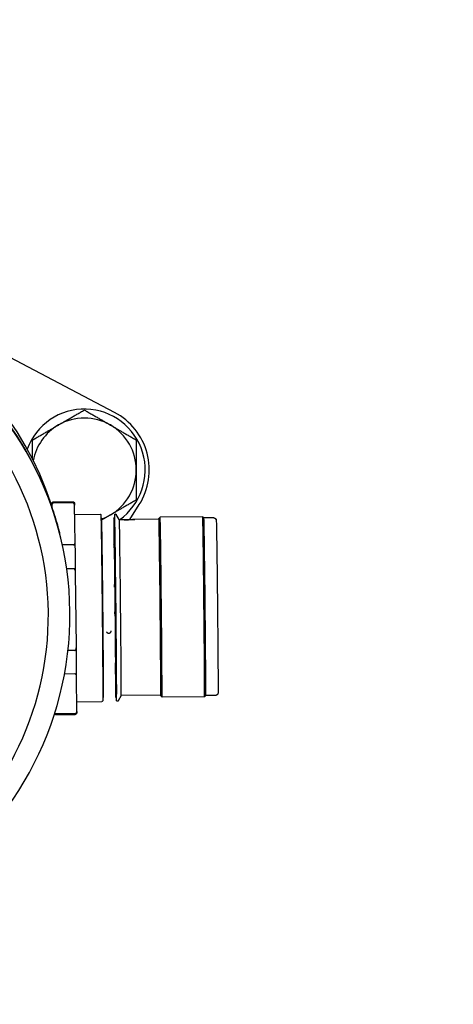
# Model space of a CAD drawing. Header units: inches. Extents: x 24 to 1128, y -94 to 748.
# Tile 36 of 256: x 304.32 to 306.41, y 200 to 204.74. Entities that reach past the tile are written whole.
import ezdxf

# ---------------------------------------------------------------- set-up
doc = ezdxf.new("R2010")
doc.units = ezdxf.units.IN
doc.header["$LTSCALE"] = 32
doc.header["$MEASUREMENT"] = 0
doc.layers.add('Visible (ANSI)', color=7, linetype='Continuous', lineweight=30)

msp = doc.modelspace()

# ---------------------------------------------------------------- linework, layer by layer
at = {"layer": 'Visible (ANSI)'}
for p, q in [((304.7789, 202.84761), (303.64112, 203.44577)), ((304.46676, 202.42451), (304.46912, 202.41533)), ((304.47424, 202.4007), (304.47695, 202.41125)), ((304.48453, 202.41722), (304.57817, 202.41818)), ((304.57851, 202.41284), (304.48487, 202.41188)), ((304.5896, 202.22173), (304.58657, 202.40188)), ((304.85269, 202.33284), (304.89772, 202.40417)), ((304.58732, 202.35725), (304.70871, 202.35849)), ((304.71329, 202.33974), (304.71679, 202.33977)), ((304.77581, 202.34038), (304.77976, 202.34042)), ((304.80171, 202.33234), (304.78695, 202.35732)), ((304.80211, 202.33189), (304.80197, 202.33189)), ((304.80273, 202.33181), (304.80267, 202.3316)), ((304.87513, 202.33254), (304.87519, 202.33233)), ((304.99244, 202.33384), (304.87569, 202.33264)), ((304.99239, 202.33777), (304.99823, 202.34374)), ((305.20295, 202.34584), (304.99824, 202.34374)), ((305.20893, 202.33999), (305.20296, 202.34584)), ((305.25616, 202.34048), (305.20892, 202.34)), ((304.51196, 202.27544), (304.51324, 202.27048)), ((304.5134, 202.26985), (304.51429, 202.26639)), ((304.58191, 202.21061), (304.52771, 202.21006)), ((304.77593, 202.21128), (304.77828, 202.215)), ((304.58334, 202.09572), (304.54839, 202.09536)), ((304.595, 201.72366), (304.59143, 202.07432)), ((304.58735, 201.70209), (304.55462, 201.70176)), ((304.58824, 201.58928), (304.538, 201.58877)), ((304.59669, 201.4084), (304.59615, 201.57892)), ((304.72214, 201.47581), (304.72565, 201.47585)), ((304.78466, 201.47645), (304.78862, 201.47649)), ((304.81066, 201.48549), (304.79615, 201.45975)), ((305.00111, 201.48743), (304.81065, 201.48548)), ((305.00115, 201.48349), (305.00711, 201.47765)), ((305.21183, 201.47974), (305.00712, 201.47765)), ((305.21768, 201.48571), (305.21184, 201.47975)), ((305.26492, 201.48619), (305.21768, 201.48571)), ((304.59654, 201.45572), (304.71795, 201.45697)), ((304.49502, 201.39365), (304.58866, 201.39461)), ((304.58885, 201.39787), (304.49521, 201.39691))]:
    msp.add_line(p, q, dxfattribs=at)
msp.add_circle((310.67052, 204.18862), 23.75, dxfattribs=at)
for radius, start, end in [(0.293, 305.30265, 160.00294), (0.25, 60, 120), (0.3125, 327.73211, 62.26789), (0.25, 120, 169.72644), (0.25, 0, 60), (0.25, 300, 0), (0.25, 289.53511, 300), (0.293, 298.99323, 299.24583)]:
    msp.add_arc((304.63348, 202.57101), radius, start, end, dxfattribs=at)
for centre, major_axis, ratio, start_param, end_param in [((302.982, 201.90963), (-1.52304, -0.39261), 0.999866, 3.2090827, 6.2831853), ((302.99019, 201.87786), (-1.52304, -0.39261), 0.999866, 3.1411828, 6.0339887), ((302.99035, 201.87724), (1.52304, 0.39261), 0.999866, 0, 2.8912088), ((302.99125, 201.87377), (1.52304, 0.39261), 0.999866, 5.014065, 7.0681648), ((302.99199, 201.8709), (1.42179, 0.36651), 0.999866, 5.0756639, 7.0065659), ((304.72122, 201.90781), (-0.00443, 0.43196), 0.0039248, 6.1762417, 6.2831853), ((304.78023, 201.90841), (-0.00443, 0.43196), 0.0039248, 0.1069436, 1.0015081), ((304.78023, 201.90841), (0.00443, -0.43196), 0.0039248, 0, 3.1415927), ((304.78419, 201.90846), (-0.00443, 0.43196), 0.0039248, 3.1415927, 6.2831853), ((304.80631, 201.90868), (0.00434, -0.42321), 0.0039248, 0.006798, 3.1117638), ((304.99678, 201.91063), (-0.00438, 0.42714), 0.0039248, 3.0057193, 6.4190586), ((304.99678, 201.91063), (-0.00434, 0.42321), 0.0039248, 3.1415927, 6.2831853), ((305.00268, 201.91069), (-0.00444, 0.43305), 0.0039248, 3.1376678, 6.2871101), ((305.20739, 201.91279), (0.00444, -0.43305), 0.0039248, 0, 3.1415927), ((305.2133, 201.91285), (0.00438, -0.42714), 0.0039248, 0.0039248, 3.1376678), ((304.59129, 201.90647), (0.00517, -0.504), 0.0039254, 1.9104759, 2.2464053), ((304.78023, 201.90841), (0.00443, -0.43196), 0.0039248, 4.4517893, 4.4822301), ((304.78023, 201.90841), (0.00443, -0.43196), 0.0039248, 4.7582855, 4.782234), ((304.59129, 201.90649), (0.00517, -0.50401), 0.0039255, 0.863406, 1.1993243), ((304.78023, 201.90841), (0.00443, -0.43196), 0.0039248, 5.3743767, 6.1762417), ((304.72122, 201.90781), (0.00443, -0.43196), 0.0039248, 0, 0.1069436)]:
    msp.add_ellipse(centre, major_axis=major_axis, ratio=ratio, start_param=start_param, end_param=end_param, dxfattribs=at)
msp.add_ellipse((304.83893, 202.33217), major_axis=(-0.0362, -0.00037), ratio=0.0158955, dxfattribs=at)
for points, weights in [([(304.50848, 202.78751), (304.5665, 202.82101), (304.63348, 202.85968)], [1, 1.0379548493, 1]), ([(304.63348, 202.85968), (304.70047, 202.82101), (304.75848, 202.78751)], [1, 1.0379548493, 1]), ([(304.38348, 202.71534), (304.45047, 202.75402), (304.50848, 202.78751)], [1, 1.0379548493, 1]), ([(304.75848, 202.78751), (304.8165, 202.75402), (304.88348, 202.71534)], [1, 1.0379548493, 1]), ([(304.38348, 202.62352), (304.38348, 202.66663), (304.38348, 202.71534)], [1.01786425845, 1.02357362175, 1]), ([(304.88348, 202.71534), (304.88348, 202.63799), (304.88348, 202.57101)], [1, 1.0379548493, 1]), ([(304.88348, 202.57101), (304.88348, 202.50402), (304.88348, 202.42667)], [1, 1.0379548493, 1]), ([(304.88348, 202.42667), (304.8165, 202.38799), (304.75848, 202.3545)], [1, 1.0379548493, 1]), ([(304.4774, 202.40373), (304.4767, 202.39955), (304.47606, 202.39542)], [1.56673803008, 1.57140561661, 1.57568138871]), ([(304.75848, 202.3545), (304.73804, 202.3427), (304.71723, 202.33068)], [1, 1.01305288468, 1.01712784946])]:
    msp.add_rational_spline(points, weights, degree=2, dxfattribs=at)
for points in [[(304.47462, 202.40206), (304.47192, 202.40996), (304.46929, 202.41745), (304.46676, 202.42451)], [(304.80197, 202.33189), (304.80223, 202.33189), (304.80258, 202.33189), (304.80303, 202.33188)], [(304.77747, 202.0197), (304.77751, 202.01546), (304.77755, 202.01121), (304.77759, 202.00694)], [(304.77876, 201.88858), (304.77879, 201.88514), (304.77883, 201.88169), (304.77887, 201.87825)], [(304.76031, 201.79685), (304.76049, 201.79611), (304.76058, 201.79534), (304.76059, 201.79461)]]:
    msp.add_open_spline(points, degree=3, dxfattribs=at)
for points, knots in [([(304.46912, 202.41533), (304.47896, 202.38751), (304.49018, 202.35361), (304.50449, 202.30356), (304.50823, 202.28984), (304.51195, 202.27539)], [-3.8290587, -3.8290587, -3.8290587, -3.8290587, -3.42644924, -3.42644924, -3.28662036, -3.28662036, -3.28662036, -3.28662036]), ([(304.47695, 202.41125), (304.47701, 202.41148), (304.4771, 202.41177), (304.47735, 202.41243), (304.47749, 202.41275), (304.47792, 202.41353), (304.47824, 202.41402), (304.47901, 202.41492), (304.47946, 202.41534), (304.48055, 202.41614), (304.48123, 202.4165), (304.48277, 202.41705), (304.48365, 202.41721), (304.48453, 202.41722)], [0, 0, 0, 0, 0.006634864, 0.006634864, 0.011079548, 0.011079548, 0.01645531, 0.01645531, 0.021473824, 0.021473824, 0.027512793, 0.027512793, 0.034386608, 0.034386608, 0.034386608, 0.034386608]), ([(304.48487, 202.41188), (304.48456, 202.41187), (304.48418, 202.41184), (304.48353, 202.41172), (304.48314, 202.41161), (304.48185, 202.41112), (304.48101, 202.41051), (304.47856, 202.40815), (304.47771, 202.40592), (304.4774, 202.40373)], [0, 0, 0, 0, 0.002411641, 0.002411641, 0.005260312, 0.005260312, 0.014483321, 0.014483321, 0.04470519, 0.04470519, 0.04470519, 0.04470519]), ([(304.57817, 202.41818), (304.57905, 202.41819), (304.57994, 202.41805), (304.58157, 202.4175), (304.58234, 202.41709), (304.58363, 202.41611), (304.58419, 202.41553), (304.58495, 202.41449), (304.58521, 202.41402), (304.58555, 202.4133), (304.58565, 202.41303), (304.58583, 202.4125), (304.58589, 202.41227), (304.58602, 202.41174), (304.58605, 202.41153), (304.58617, 202.4108), (304.58619, 202.41051), (304.58631, 202.409), (304.58638, 202.40749), (304.58649, 202.40435), (304.58653, 202.40329), (304.58657, 202.40213)], [0, 0, 0, 0, 0.00690335, 0.00690335, 0.01363944, 0.01363944, 0.02021809, 0.02021809, 0.02585086, 0.02585086, 0.03076516, 0.03076516, 0.03737683, 0.03737683, 0.05019544, 0.05019544, 0.08818266, 0.08818266, 0.20215893, 0.20215893, 0.25045883, 0.25045883, 0.25045883, 0.25045883]), ([(304.58657, 202.40188), (304.58652, 202.40486), (304.58585, 202.40842), (304.58242, 202.41155), (304.58156, 202.41215), (304.58026, 202.4126), (304.57986, 202.41271), (304.5792, 202.41281), (304.57883, 202.41284), (304.57851, 202.41284)], [-0.058748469, -0.058748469, -0.058748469, -0.058748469, -0.014483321, -0.014483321, -0.005260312, -0.005260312, -0.002411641, -0.002411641, 0, 0, 0, 0]), ([(304.70871, 202.35849), (304.70917, 202.3585), (304.70965, 202.35842), (304.71049, 202.35811), (304.71087, 202.35789), (304.71149, 202.35741), (304.71173, 202.35715), (304.71207, 202.35669), (304.71219, 202.35649), (304.71237, 202.35613), (304.71243, 202.35598), (304.71255, 202.35564), (304.71259, 202.3555), (304.71268, 202.3551), (304.7127, 202.35495), (304.71277, 202.35435), (304.7128, 202.35392), (304.71295, 202.35142), (304.71306, 202.34809), (304.7135, 202.33201), (304.71389, 202.31236), (304.71474, 202.26055), (304.71521, 202.22837), (304.7162, 202.15506), (304.71673, 202.11302), (304.71777, 202.02445), (304.7183, 201.97683), (304.71929, 201.88202), (304.71976, 201.83365), (304.7206, 201.7422), (304.72097, 201.69799), (304.72157, 201.61919), (304.72181, 201.58363), (304.72211, 201.52547), (304.72218, 201.50217), (304.72216, 201.47801), (304.72213, 201.47163), (304.72205, 201.46516), (304.72202, 201.46351), (304.72195, 201.4618), (304.72193, 201.46137), (304.72188, 201.46078), (304.72187, 201.46062), (304.72179, 201.46016), (304.72178, 201.45998), (304.72157, 201.45942), (304.72151, 201.45927), (304.72133, 201.45893), (304.72122, 201.45874), (304.72086, 201.45827), (304.72058, 201.45798), (304.71994, 201.45751), (304.71959, 201.45732), (304.71881, 201.45705), (304.71838, 201.45697), (304.71795, 201.45697)], [0, 0, 0, 0, 0.0038953, 0.0038953, 0.0076486, 0.0076486, 0.0112619, 0.0112619, 0.014654, 0.014654, 0.0187509, 0.0187509, 0.0258957, 0.0258957, 0.0441521, 0.0441521, 0.098874, 0.098874, 0.2634298, 0.2634298, 0.6423837, 0.6423837, 1.004093, 1.004093, 1.3658423, 1.3658423, 1.7275331, 1.7275331, 2.0892122, 2.0892122, 2.4508902, 2.4508902, 2.8125763, 2.8125763, 3.1742942, 3.1742942, 3.3654317, 3.3654317, 3.4627021, 3.4627021, 3.5112634, 3.5112634, 3.5354581, 3.5354581, 3.5477558, 3.5477558, 3.5512081, 3.5512081, 3.5542319, 3.5542319, 3.5581659, 3.5581659, 3.5615427, 3.5615427, 3.5651413, 3.5651413, 3.5651413, 3.5651413]), ([(304.7258, 201.47832), (304.72588, 201.48102), (304.72594, 201.48829), (304.72596, 201.51248), (304.72591, 201.53234), (304.72566, 201.58387), (304.72545, 201.61707), (304.7249, 201.6914), (304.72455, 201.73347), (304.72376, 201.82107), (304.72331, 201.8677), (304.72237, 201.95962), (304.72186, 202.00606), (304.72085, 202.09293), (304.72034, 202.13445), (304.71937, 202.20743), (304.7189, 202.23981), (304.71808, 202.29145), (304.7177, 202.31139), (304.71725, 202.33051), (304.7171, 202.33525), (304.717, 202.33731)], [0, 0, 0, 0, 0.2470055, 0.2470055, 0.5686806, 0.5686806, 0.9177522, 0.9177522, 1.2677075, 1.2677075, 1.6179448, 1.6179448, 1.9682506, 1.9682506, 2.3185531, 2.3185531, 2.6687748, 2.6687748, 3.0186846, 3.0186846, 3.2062256, 3.2062256, 3.2062256, 3.2062256]), ([(304.77565, 202.33791), (304.77558, 202.3352), (304.77552, 202.32793), (304.77549, 202.30375), (304.77554, 202.28389), (304.77579, 202.23236), (304.776, 202.19915), (304.77633, 202.15526), (304.77638, 202.14831), (304.77643, 202.14124)], [0, 0, 0, 0, 0.24700546, 0.24700546, 0.56868058, 0.56868058, 0.91775218, 0.91775218, 0.98149688, 0.98149688, 0.98149688, 0.98149688]), ([(304.77931, 202.3404), (304.77932, 202.3425), (304.77933, 202.34439), (304.77938, 202.34925), (304.77941, 202.35164), (304.77948, 202.35406), (304.77951, 202.35465), (304.77956, 202.35539), (304.77957, 202.35556), (304.77967, 202.35608), (304.77969, 202.3562), (304.77979, 202.35654), (304.77985, 202.35672), (304.78007, 202.3572), (304.78021, 202.35746), (304.78065, 202.35802), (304.78095, 202.35832), (304.78163, 202.35878), (304.78199, 202.35896), (304.78279, 202.35921), (304.78324, 202.35927), (304.78413, 202.35924), (304.78459, 202.35915), (304.7854, 202.35882), (304.78577, 202.35859), (304.78636, 202.3581), (304.78659, 202.35784), (304.78683, 202.35751), (304.78689, 202.35741), (304.78695, 202.35732)], [3.27808129, 3.27808129, 3.27808129, 3.27808129, 3.34010444, 3.34010444, 3.45975887, 3.45975887, 3.51995183, 3.51995183, 3.55004582, 3.55004582, 3.5576539, 3.5576539, 3.56337949, 3.56337949, 3.56756606, 3.56756606, 3.5715988, 3.5715988, 3.57497646, 3.57497646, 3.57867165, 3.57867165, 3.58244224, 3.58244224, 3.58619857, 3.58619857, 3.58978349, 3.58978349, 3.5914353, 3.5914353, 3.5914353, 3.5914353]), ([(304.80197, 202.33189), (304.80167, 202.33241), (304.80151, 202.33267), (304.80153, 202.33261), (304.8017, 202.33229), (304.80202, 202.3317)], [0.239398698, 0.239398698, 0.239398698, 0.239398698, 0.254092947, 0.254092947, 0.268787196, 0.268787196, 0.268787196, 0.268787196]), ([(304.87478, 202.33262), (304.8758, 202.33266), (304.87632, 202.33265), (304.87635, 202.33252), (304.87543, 202.33235), (304.87165, 202.33185), (304.8688, 202.33153), (304.86219, 202.33094), (304.858, 202.33063), (304.8488, 202.33017), (304.8438, 202.33001), (304.8391, 202.32996), (304.8344, 202.32992), (304.82939, 202.32997), (304.82015, 202.33025), (304.81594, 202.33047), (304.80927, 202.33092), (304.80637, 202.33118), (304.8033, 202.33151), (304.8025, 202.33162), (304.80202, 202.3317)], [-0.16934048, -0.16934048, -0.16934048, -0.16934048, -0.14322113, -0.14322113, -0.10741588, -0.10741588, -0.07161064, -0.07161064, -0.03580532, -0.03580532, 0, 0, 0, 0.03580532, 0.03580532, 0.07161064, 0.07161064, 0.10741588, 0.10741588, 0.12852238, 0.12852238, 0.12852238, 0.12852238]), ([(305.25616, 202.34048), (305.25745, 202.34049), (305.25876, 202.34029), (305.26118, 202.33949), (305.26232, 202.3389), (305.26432, 202.33742), (305.2652, 202.33651), (305.26636, 202.33489), (305.26675, 202.33419), (305.26704, 202.33356)], [0, 0, 0, 0, 0.00992092, 0.00992092, 0.0196432, 0.0196432, 0.029284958, 0.029284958, 0.036074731, 0.036074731, 0.036074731, 0.036074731]), ([(305.26819, 202.32841), (305.26837, 202.32574), (305.26851, 202.32088), (305.26903, 202.29916), (305.26945, 202.27636), (305.27032, 202.22028), (305.27077, 202.18787), (305.27171, 202.11561), (305.27221, 202.07486), (305.27317, 201.9903), (305.27366, 201.94543), (305.27455, 201.85722), (305.27497, 201.81278), (305.2757, 201.72985), (305.27602, 201.69034), (305.27652, 201.62113), (305.2767, 201.59056), (305.27691, 201.54205), (305.27693, 201.52353), (305.27686, 201.50726), (305.27683, 201.50365), (305.27675, 201.49995), (305.27673, 201.49902), (305.27666, 201.49779), (305.27665, 201.49746), (305.27653, 201.49644), (305.27651, 201.49602), (305.27608, 201.49446), (305.2759, 201.49389), (305.27533, 201.49261), (305.27494, 201.49189), (305.27402, 201.49058), (305.2735, 201.48998), (305.27196, 201.48851), (305.27079, 201.48774), (305.26883, 201.48688), (305.26809, 201.48663), (305.26654, 201.4863), (305.26573, 201.4862), (305.26492, 201.48619)], [0, 0, 0, 0, 0.219368, 0.219368, 0.5987329, 0.5987329, 0.9345187, 0.9345187, 1.2709212, 1.2709212, 1.6071842, 1.6071842, 1.9434229, 1.9434229, 2.2796641, 2.2796641, 2.6159399, 2.6159399, 2.9523503, 2.9523503, 3.0927735, 3.0927735, 3.1622029, 3.1622029, 3.1964358, 3.1964358, 3.2145529, 3.2145529, 3.2213733, 3.2213733, 3.228251, 3.228251, 3.2344804, 3.2344804, 3.2450166, 3.2450166, 3.2509935, 3.2509935, 3.2572149, 3.2572149, 3.2572149, 3.2572149]), ([(305.26763, 202.33172), (305.26741, 202.33266), (305.26715, 202.33329), (305.26704, 202.33355), (305.26703, 202.33358), (305.26702, 202.33359), (305.26702, 202.3336), (305.26702, 202.33359), (305.26702, 202.33359), (305.26702, 202.33359), (305.26702, 202.33358), (305.26703, 202.33358), (305.26703, 202.33356), (305.26704, 202.33354), (305.26706, 202.33348), (305.26708, 202.33341), (305.26719, 202.33312), (305.2673, 202.33282), (305.26772, 202.33149), (305.26808, 202.3301), (305.26819, 202.32841)], [0.43011017, 0.43011017, 0.43011017, 0.43011017, 0.46335733, 0.46335733, 0.46969819, 0.46969819, 0.47219264, 0.47219264, 0.47423796, 0.47423796, 0.47423796, 0.47630214, 0.47630214, 0.47923797, 0.47923797, 0.48658141, 0.48658141, 0.5021229, 0.5021229, 0.53628576, 0.53628576, 0.53628576, 0.53628576]), ([(304.58191, 202.21061), (304.58223, 202.21062), (304.5826, 202.21065), (304.58326, 202.21077), (304.58365, 202.21088), (304.58494, 202.21137), (304.58577, 202.21198), (304.5891, 202.21518), (304.58965, 202.21875), (304.5896, 202.22173)], [-0.245837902, -0.245837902, -0.245837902, -0.245837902, -0.24342626, -0.24342626, -0.24057759, -0.24057759, -0.231354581, -0.231354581, -0.187089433, -0.187089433, -0.187089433, -0.187089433]), ([(304.59143, 202.07432), (304.59137, 202.08013), (304.59069, 202.08706), (304.58725, 202.09318), (304.58639, 202.09435), (304.58509, 202.09525), (304.58469, 202.09546), (304.58403, 202.09567), (304.58366, 202.09573), (304.58334, 202.09572)], [-0.058748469, -0.058748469, -0.058748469, -0.058748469, -0.014483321, -0.014483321, -0.005260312, -0.005260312, -0.002411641, -0.002411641, 0, 0, 0, 0]), ([(304.76059, 201.79461), (304.7606, 201.79335), (304.76036, 201.79202), (304.75937, 201.7896), (304.75863, 201.7885), (304.75692, 201.78677), (304.75583, 201.78601), (304.75343, 201.78499), (304.7521, 201.78472), (304.75084, 201.78471), (304.74958, 201.78469), (304.74825, 201.78493), (304.74582, 201.78591), (304.74473, 201.78665), (304.74299, 201.78834), (304.74222, 201.78942), (304.74152, 201.79105), (304.74137, 201.79149), (304.74125, 201.79194)], [-0.038439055, -0.038439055, -0.038439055, -0.038439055, -0.028842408, -0.028842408, -0.01924576, -0.01924576, -0.00962288, -0.00962288, 0, 0, 0, 0.00962288, 0.00962288, 0.01924576, 0.01924576, 0.028842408, 0.028842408, 0.032259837, 0.032259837, 0.032259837, 0.032259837]), ([(304.58735, 201.70209), (304.58767, 201.70209), (304.58804, 201.70216), (304.58869, 201.70239), (304.58909, 201.7026), (304.59037, 201.70352), (304.59121, 201.70471), (304.59453, 201.7109), (304.59506, 201.71785), (304.595, 201.72366)], [-0.245837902, -0.245837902, -0.245837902, -0.245837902, -0.24342626, -0.24342626, -0.24057759, -0.24057759, -0.231354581, -0.231354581, -0.187089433, -0.187089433, -0.187089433, -0.187089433]), ([(304.78163, 201.64288), (304.7821, 201.60737), (304.78256, 201.57585), (304.78338, 201.52478), (304.78375, 201.50483), (304.78421, 201.48572), (304.78436, 201.48097), (304.78445, 201.47892)], [2.32625099, 2.32625099, 2.32625099, 2.32625099, 2.66877476, 2.66877476, 3.01868455, 3.01868455, 3.20622559, 3.20622559, 3.20622559, 3.20622559]), ([(304.59615, 201.57892), (304.59614, 201.58174), (304.59552, 201.58511), (304.59213, 201.58807), (304.59128, 201.58863), (304.58998, 201.58906), (304.58959, 201.58916), (304.58893, 201.58926), (304.58856, 201.58929), (304.58824, 201.58928)], [-0.058748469, -0.058748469, -0.058748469, -0.058748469, -0.014483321, -0.014483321, -0.005260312, -0.005260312, -0.002411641, -0.002411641, 0, 0, 0, 0]), ([(304.79615, 201.45975), (304.79601, 201.45951), (304.79581, 201.45921), (304.79528, 201.45867), (304.79497, 201.45842), (304.79427, 201.45803), (304.79387, 201.45788), (304.79302, 201.45772), (304.79256, 201.45771), (304.79167, 201.45784), (304.79124, 201.45799), (304.79049, 201.45839), (304.79016, 201.45864), (304.78967, 201.45914), (304.78949, 201.45938), (304.78923, 201.45979), (304.78915, 201.45996), (304.789, 201.46031), (304.78895, 201.46045), (304.78884, 201.46081), (304.78882, 201.46094), (304.78873, 201.46141), (304.78872, 201.4616), (304.78863, 201.4626), (304.78857, 201.46367), (304.78841, 201.46776), (304.78829, 201.47153), (304.78817, 201.4765)], [0, 0, 0, 0, 0.0041978, 0.0041978, 0.00774423, 0.00774423, 0.01124246, 0.01124246, 0.01498177, 0.01498177, 0.01875418, 0.01875418, 0.02248156, 0.02248156, 0.02596477, 0.02596477, 0.0294781, 0.0294781, 0.03447011, 0.03447011, 0.04459873, 0.04459873, 0.07493517, 0.07493517, 0.16596431, 0.16596431, 0.31314262, 0.31314262, 0.31314262, 0.31314262]), ([(304.49502, 201.39365), (304.49414, 201.39364), (304.49325, 201.39379), (304.49162, 201.39434), (304.49085, 201.39475), (304.48999, 201.39539), (304.4898, 201.39556), (304.48961, 201.39573)], [0, 0, 0, 0, 0.006903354, 0.006903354, 0.013639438, 0.013639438, 0.015747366, 0.015747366, 0.015747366, 0.015747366]), ([(304.49058, 201.39878), (304.49063, 201.39874), (304.49069, 201.39869), (304.49132, 201.39813), (304.49217, 201.39756), (304.49347, 201.39714), (304.49387, 201.39704), (304.49452, 201.39694), (304.4949, 201.39691), (304.49521, 201.39691)], [-0.015341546, -0.015341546, -0.015341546, -0.015341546, -0.014483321, -0.014483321, -0.005260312, -0.005260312, -0.002411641, -0.002411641, 0, 0, 0, 0]), ([(304.59669, 201.40812), (304.59666, 201.40615), (304.59663, 201.40466), (304.59656, 201.40302), (304.59654, 201.40259), (304.59646, 201.40181), (304.59645, 201.40158), (304.59629, 201.40079), (304.59624, 201.40059), (304.5961, 201.40009), (304.59601, 201.39982), (304.59572, 201.39913), (304.59551, 201.3987), (304.59497, 201.39786), (304.59466, 201.39745), (304.59368, 201.39642), (304.59289, 201.39582), (304.59151, 201.39516), (304.59098, 201.39496), (304.58985, 201.39469), (304.58925, 201.39462), (304.58866, 201.39461)], [0, 0, 0, 0, 0.09796579, 0.09796579, 0.14655105, 0.14655105, 0.17086796, 0.17086796, 0.17746951, 0.17746951, 0.18280946, 0.18280946, 0.18819361, 0.18819361, 0.19267953, 0.19267953, 0.2004122, 0.2004122, 0.2048688, 0.2048688, 0.20953605, 0.20953605, 0.20953605, 0.20953605]), ([(304.58885, 201.39787), (304.58917, 201.39788), (304.58954, 201.39791), (304.5902, 201.39802), (304.59059, 201.39813), (304.59189, 201.39859), (304.59273, 201.39917), (304.5961, 201.4022), (304.5967, 201.40558), (304.59669, 201.4084)], [-0.245837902, -0.245837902, -0.245837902, -0.245837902, -0.24342626, -0.24342626, -0.24057759, -0.24057759, -0.231354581, -0.231354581, -0.187089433, -0.187089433, -0.187089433, -0.187089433])]:
    msp.add_open_spline(points, degree=3, knots=knots, dxfattribs=at)

doc.saveas('drawing.dxf')
